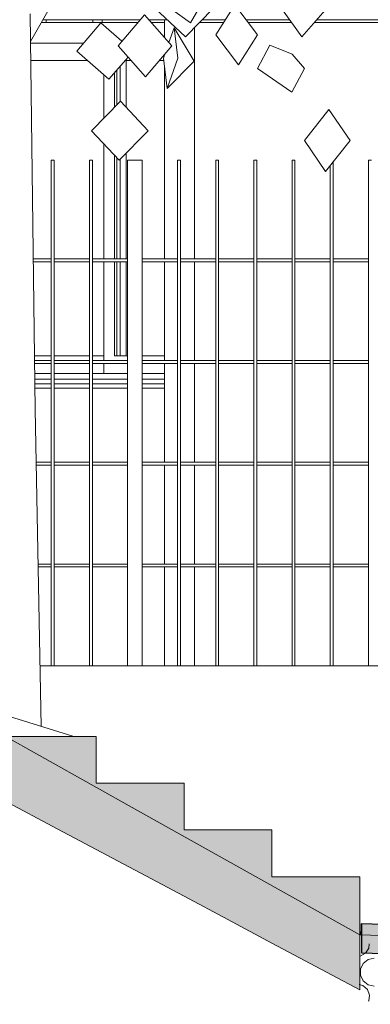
# Model space of a CAD drawing. Extents: x 169645 to 508157, y -5167 to 165945.
# Tile 13 of 130: x 269460 to 270657, y 2842 to 6210. Entities that reach past the tile are written whole.
import ezdxf

# ---------------------------------------------------------------- set-up
doc = ezdxf.new("R2010")
doc.units = 0
doc.header["$MEASUREMENT"] = 0
for name, color, linetype in [('Brise Soleil', 7, 'Continuous'), ('Doublages Inter', 7, 'Continuous'), ('Escalier', 7, 'Continuous'), ('Maillage', 7, 'Continuous'), ('Murs Périphériques', 7, 'Continuous'), ('Plomberie Sanitaire', 7, 'Continuous'), ('Poteaux', 7, 'Continuous'), ('Toiture Terrasse', 7, 'Continuous'), ('Végétation', 7, 'Continuous')]:
    doc.layers.add(name, color=color, linetype=linetype)

msp = doc.modelspace()

# ---------------------------------------------------------------- hatches: boundary and pattern name
at = {"layer": 'Escalier', "linetype": 'Continuous', "lineweight": 0}
msp.add_hatch(color=256, dxfattribs=at).paths.add_polyline_path([(270621.2, 3118.5), (270621.2, 3278.5), (270321.2, 3278.5), (270321.2, 3438.5), (270021.2, 3438.5), (270021.2, 3598.5), (269721.2, 3598.5), (269721.2, 3758.5), (269421.2, 3758.5), (269421.2, 3918.5), (269121.2, 3918.5), (269121.2, 3618.5), (269190, 3618.5), (269258.7, 3618.5), (269340, 3575.1), (269421.2, 3531.8), (269571.2, 3451.8), (269721.2, 3371.8), (269871.2, 3291.8), (270021.2, 3211.8), (270171.2, 3131.8), (270321.2, 3051.8), (270471.2, 2971.8), (270621.2, 2891.8)], flags=0)
at = {"layer": 'Toiture Terrasse', "linetype": 'Continuous', "lineweight": 20}
msp.add_hatch(color=256, dxfattribs=at).paths.add_polyline_path([(276465.6, 2842.1), (276465.6, 2942.1), (270628.9, 3117.2), (270628.9, 3017.2)], flags=0)

# ---------------------------------------------------------------- linework, layer by layer
at = {"layer": 'Brise Soleil', "linetype": 'Continuous', "lineweight": 20}
for p, q in [((269549.8, 6200), (269533.4, 6200)), ((269549.8, 6209), (269549.8, 6200)), ((269709.1, 6200), (269549.8, 6200)), ((269709.1, 6209), (269709.1, 6200)), ((269741.1, 6200), (269709.1, 6200)), ((269741.1, 6209), (269741.1, 6200))]:
    msp.add_line(p, q, dxfattribs=at)
at = {"layer": 'Doublages Inter', "linetype": 'Continuous', "lineweight": 20}
for p, q in [((269497, 6130), (269678.1, 6130)), ((269678, 6129.9), (269497, 6129.9)), ((269691.8, 6069.9), (269497.8, 6069.9)), ((269840.7, 6069.9), (269819.1, 6069.9)), ((269823.2, 5911), (269823.2, 6069.9)), ((269952.1, 6069.9), (269936.3, 6069.9)), ((269791.2, 6037.5), (269791.2, 5918)), ((269803.2, 5930.2), (269803.2, 6051.4)), ((269747.2, 6021.4), (269747.2, 5873.5)), ((269783.2, 6028.2), (269783.2, 5909.9)), ((269747.2, 5784.9), (269747.2, 5392)), ((269783.2, 5746.6), (269783.2, 5392)), ((269791.2, 5738.1), (269791.2, 5392)), ((269803.2, 5392), (269803.2, 5733.3)), ((269823.2, 5392), (269823.2, 5753.5)), ((269747.2, 5382), (269747.2, 5060)), ((269783.2, 5382), (269783.2, 5060)), ((269791.2, 5382), (269791.2, 5060)), ((269803.2, 5060), (269803.2, 5382)), ((269823.2, 5060), (269823.2, 5382)), ((269567.5, 5060), (269510.7, 5060)), ((269697.9, 5060), (269577.5, 5060)), ((269747.2, 5060), (269707.9, 5060)), ((269747.2, 5060), (269747.2, 5044)), ((269828.4, 5060), (269783.2, 5060)), ((269954.5, 5060), (269878.4, 5060)), ((269747.2, 5034), (269747.2, 5000)), ((269567.5, 5000), (269511.4, 5000)), ((269697.9, 5000), (269577.5, 5000)), ((269747.2, 5000), (269707.9, 5000)), ((269747.2, 5000), (269828.4, 5000)), ((269878.4, 5000), (269954.5, 5000)), ((269567.5, 4980), (269511.7, 4980)), ((269511.9, 4965), (269567.5, 4965)), ((269697.9, 4980), (269577.5, 4980)), ((269577.5, 4965), (269697.9, 4965)), ((269828.4, 4980), (269707.9, 4980)), ((269707.9, 4965), (269828.4, 4965)), ((269954.5, 4980), (269878.4, 4980)), ((269878.4, 4965), (269954.5, 4965)), ((269512.1, 4950), (269567.5, 4950)), ((269577.5, 4950), (269697.9, 4950)), ((269707.9, 4950), (269828.4, 4950)), ((269878.4, 4950), (269954.5, 4950))]:
    msp.add_line(p, q, dxfattribs=at)
at = {"layer": 'Escalier', "linetype": 'Continuous', "lineweight": 9}
for p, q in [((269421.2, 3758.5), (269721.2, 3758.5)), ((269721.2, 3598.5), (269721.2, 3758.5)), ((269721.2, 3598.5), (270021.2, 3598.5)), ((270021.2, 3438.5), (270021.2, 3598.5)), ((269571.2, 3451.8), (269421.2, 3531.8)), ((269721.2, 3371.8), (269571.2, 3451.8)), ((270021.2, 3438.5), (270321.2, 3438.5)), ((270321.2, 3278.5), (270321.2, 3438.5)), ((269871.2, 3291.8), (269721.2, 3371.8)), ((270021.2, 3211.8), (269871.2, 3291.8)), ((270321.2, 3278.5), (270621.2, 3278.5)), ((270621.2, 3118.5), (270621.2, 3278.5)), ((270171.2, 3131.8), (270021.2, 3211.8)), ((270321.2, 3051.8), (270171.2, 3131.8)), ((270621.2, 2891.8), (270621.2, 3118.5)), ((270471.2, 2971.8), (270321.2, 3051.8)), ((270621.2, 2891.8), (270471.2, 2971.8))]:
    msp.add_line(p, q, dxfattribs=at)
at = {"layer": 'Maillage', "linetype": 'Continuous', "lineweight": 9}
for p, q in [((269862.3, 3505), (269121.2, 3920)), ((270621.2, 3080), (269862.3, 3505)), ((273510.7, 2991.1), (270621.2, 3080)), ((270640.7, 3016.8), (270652.3, 3033.6)), ((270652.3, 3033.6), (270654.1, 3048.7)), ((270622.5, 3007.3), (270622.7, 3007.3)), ((270622.7, 3007.3), (270640.7, 3016.8)), ((270671, 2999.7), (270650.3, 2995)), ((270633.7, 2981.8), (270624.4, 2962.6)), ((270650.3, 2995), (270633.7, 2981.8)), ((270624.4, 2962.6), (270624.4, 2941.4)), ((270624.4, 2941.4), (270633.7, 2922.3)), ((270632.3, 2906.3), (270619.5, 2909.5)), ((270647.5, 2892.8), (270632.3, 2906.3)), ((270633.7, 2922.3), (270650.3, 2909)), ((270650.3, 2909), (270671, 2904.3)), ((270654.7, 2873.8), (270647.5, 2892.8)), ((270652.3, 2853.6), (270654.7, 2873.8)), ((270651.4, 2852.3), (270652.3, 2853.6))]:
    msp.add_line(p, q, dxfattribs=at)
at = {"layer": 'Maillage', "linetype": 'Continuous', "lineweight": 20}
for p, q in [((269421.2, 3827.4), (269644.4, 3758.5)), ((270621.2, 3080), (270625.9, 3093.4)), ((270621.2, 3080), (270625.9, 3084.8)), ((270625.9, 3081), (270621.2, 3080))]:
    msp.add_line(p, q, dxfattribs=at)
at = {"layer": 'Murs Périphériques', "linetype": 'Continuous', "lineweight": 20}
for p, q in [((269863.6, 6200), (269741.1, 6200)), ((269954.5, 6200), (269910, 6200)), ((270155.7, 6200), (270073.8, 6200)), ((270389.2, 6200), (270241.2, 6200)), ((270862.3, 6200), (270465.6, 6200))]:
    msp.add_line(p, q, dxfattribs=at)
at = {"layer": 'Plomberie Sanitaire', "linetype": 'Continuous', "lineweight": 20}
for p, q in [((269567.5, 4000), (269567.5, 5730)), ((269567.5, 5730), (269577.5, 5730)), ((269577.5, 5730), (269577.5, 4000)), ((269697.9, 4000), (269697.9, 5730)), ((269697.9, 5730), (269707.9, 5730)), ((269707.9, 5730), (269707.9, 4000)), ((269828.4, 4000), (269828.4, 5730)), ((269828.4, 5730), (269878.4, 5730)), ((269878.4, 5730), (269878.4, 4000)), ((269998.8, 4000), (269998.8, 5730)), ((269998.8, 5730), (270008.8, 5730)), ((270008.8, 5730), (270008.8, 4000)), ((270129.3, 4000), (270129.3, 5730)), ((270129.3, 5730), (270139.3, 5730)), ((270139.3, 5730), (270139.3, 4000)), ((270259.8, 4000), (270259.8, 5730)), ((270259.8, 5730), (270269.8, 5730)), ((270269.8, 5730), (270269.8, 4000)), ((270390.2, 4000), (270390.2, 5730)), ((270390.2, 5730), (270400.2, 5730)), ((270400.2, 5730), (270400.2, 4000)), ((270651.1, 4000), (270651.1, 5730)), ((270651.1, 5730), (270661.1, 5730)), ((270520.7, 4000), (270520.7, 5711.3)), ((270530.7, 5723.9), (270530.7, 4000)), ((269506.4, 5392), (269567.5, 5392)), ((269577.5, 5392), (269697.9, 5392)), ((269707.9, 5392), (269828.4, 5392)), ((269878.4, 5392), (269998.8, 5392)), ((270008.8, 5392), (270129.3, 5392)), ((270139.3, 5392), (270259.8, 5392)), ((270269.8, 5392), (270390.2, 5392)), ((270400.2, 5392), (270520.7, 5392)), ((270530.7, 5392), (270651.1, 5392)), ((269567.5, 5382), (269506.5, 5382)), ((269697.9, 5382), (269577.5, 5382)), ((269828.4, 5382), (269707.9, 5382)), ((269998.8, 5382), (269878.4, 5382)), ((270129.3, 5382), (270008.8, 5382)), ((270259.8, 5382), (270139.3, 5382)), ((270390.2, 5382), (270269.8, 5382)), ((270520.7, 5382), (270400.2, 5382)), ((270651.1, 5382), (270530.7, 5382)), ((269510.9, 5044), (269567.5, 5044)), ((269567.5, 5034), (269511, 5034)), ((269577.5, 5044), (269697.9, 5044)), ((269697.9, 5034), (269577.5, 5034)), ((269707.9, 5044), (269828.4, 5044)), ((269828.4, 5034), (269707.9, 5034)), ((269878.4, 5044), (269998.8, 5044)), ((269998.8, 5034), (269878.4, 5034)), ((270008.8, 5044), (270129.3, 5044)), ((270129.3, 5034), (270008.8, 5034)), ((270139.3, 5044), (270259.8, 5044)), ((270259.8, 5034), (270139.3, 5034)), ((270269.8, 5044), (270390.2, 5044)), ((270390.2, 5034), (270269.8, 5034)), ((270400.2, 5044), (270520.7, 5044)), ((270520.7, 5034), (270400.2, 5034)), ((270530.7, 5044), (270651.1, 5044)), ((270651.1, 5034), (270530.7, 5034)), ((269516.3, 4696), (269567.5, 4696)), ((269567.5, 4686), (269516.5, 4686)), ((269577.5, 4696), (269697.9, 4696)), ((269697.9, 4686), (269577.5, 4686)), ((269707.9, 4696), (269828.4, 4696)), ((269828.4, 4686), (269707.9, 4686)), ((269878.4, 4696), (269998.8, 4696)), ((269998.8, 4686), (269878.4, 4686)), ((270008.8, 4696), (270129.3, 4696)), ((270129.3, 4686), (270008.8, 4686)), ((270139.3, 4696), (270259.8, 4696)), ((270259.8, 4686), (270139.3, 4686)), ((270269.8, 4696), (270390.2, 4696)), ((270390.2, 4686), (270269.8, 4686)), ((270400.2, 4696), (270520.7, 4696)), ((270520.7, 4686), (270400.2, 4686)), ((270530.7, 4696), (270651.1, 4696)), ((270651.1, 4686), (270530.7, 4686)), ((269522.7, 4348), (269567.5, 4348)), ((269577.5, 4348), (269697.9, 4348)), ((269707.9, 4348), (269828.4, 4348)), ((269878.4, 4348), (269998.8, 4348)), ((270008.8, 4348), (270129.3, 4348)), ((270139.3, 4348), (270259.8, 4348)), ((270269.8, 4348), (270390.2, 4348)), ((270400.2, 4348), (270520.7, 4348)), ((270530.7, 4348), (270651.1, 4348)), ((269567.5, 4338), (269522.8, 4338)), ((269697.9, 4338), (269577.5, 4338)), ((269828.4, 4338), (269707.9, 4338)), ((269998.8, 4338), (269878.4, 4338)), ((270129.3, 4338), (270008.8, 4338)), ((270259.8, 4338), (270139.3, 4338)), ((270390.2, 4338), (270269.8, 4338)), ((270520.7, 4338), (270400.2, 4338)), ((270651.1, 4338), (270530.7, 4338))]:
    msp.add_line(p, q, dxfattribs=at)
at = {"layer": 'Poteaux', "linetype": 'Continuous', "lineweight": 20}
for p, q in [((269954.5, 6149.3), (269954.5, 6209)), ((270057.1, 5392), (270057.1, 6182.8)), ((269954.5, 6088.5), (269954.5, 6091.2)), ((269954.5, 5392), (269954.5, 6049.2)), ((269954.5, 5044), (269954.5, 5382)), ((270057.1, 5044), (270057.1, 5382)), ((269954.5, 4696), (269954.5, 5034)), ((270057.1, 4696), (270057.1, 5034)), ((269954.5, 4348), (269954.5, 4686)), ((270057.1, 4348), (270057.1, 4686)), ((269954.5, 4000), (269954.5, 4338)), ((270057.1, 4000), (270057.1, 4338))]:
    msp.add_line(p, q, dxfattribs=at)
at = {"layer": 'Toiture Terrasse', "linetype": 'Continuous', "lineweight": 20}
for p, q in [((270625.9, 3117.2), (270628.9, 3117.2)), ((270625.9, 3079.9), (270625.9, 3117.2))]:
    msp.add_line(p, q, dxfattribs=at)
at = {"layer": 'Toiture Terrasse', "linetype": 'Continuous'}
for p, q in [((276465.6, 2942.1), (270628.9, 3117.2)), ((270628.9, 3017.2), (270628.9, 3117.2)), ((276465.6, 2842.1), (270628.9, 3017.2))]:
    msp.add_line(p, q, dxfattribs=at)
at = {"layer": 'Végétation', "linetype": 'Continuous', "lineweight": 20}
for p, q in [((270042.7, 6199.6), (269919.2, 6289.1)), ((270042.7, 6199.6), (270095, 6289.1)), ((269496.9, 6135.7), (269555.6, 6239.2)), ((270026.5, 6151.5), (269921.9, 6249.2)), ((270026.5, 6151.5), (270121.7, 6249.2)), ((270129.4, 6158.7), (270194.5, 6261.2)), ((270272.7, 6158.7), (270194.5, 6261.2)), ((270423.5, 6151.7), (270352.4, 6251.8)), ((270423.5, 6151.7), (270510.8, 6251.8)), ((269513, 4876.8), (269495.7, 6229.9)), ((269538.5, 6209), (269871.3, 6209)), ((269654.5, 6102.6), (269737.5, 6198.8)), ((269809.1, 6136.1), (269737.5, 6198.8)), ((269796, 6120.7), (269886.4, 6226.8)), ((269979.6, 6120.7), (269886.4, 6226.8)), ((269902, 6209), (269964.9, 6209)), ((270082.6, 6209), (270161.4, 6209)), ((270234.3, 6209), (270382.8, 6209)), ((270473.5, 6209), (270862.3, 6209)), ((269969.8, 6131.9), (269987.5, 6182.3)), ((270056, 6068.7), (269987.5, 6182.3)), ((269999.7, 6078.7), (269987.5, 6182.3)), ((270207.6, 6056.1), (270129.4, 6158.7)), ((270207.6, 6056.1), (270272.7, 6158.7)), ((269764.3, 6006.4), (269654.5, 6102.6)), ((269889.3, 6014.7), (269796, 6120.7)), ((269889.3, 6014.7), (269979.6, 6120.7)), ((270271.7, 6042.7), (270314.6, 6122.9)), ((270391.1, 6092.2), (270314.6, 6122.9)), ((269764.3, 6006.4), (269829.8, 6082.3)), ((269951, 6078.7), (269956.1, 6093.1)), ((269963.2, 5975.1), (269951, 6078.7)), ((269963.2, 5975.1), (269999.7, 6078.7)), ((269963.2, 5975.1), (270056, 6068.7)), ((270432.6, 6042.7), (270391.1, 6092.2)), ((270389.7, 5962.6), (270271.7, 6042.7)), ((270389.7, 5962.6), (270432.6, 6042.7)), ((269704.5, 5830.3), (269804.2, 5931.2)), ((269899, 5830.3), (269804.2, 5931.2)), ((270432.6, 5797), (270516.2, 5902.7)), ((270588.5, 5797), (270516.2, 5902.7)), ((269799.3, 5729.4), (269704.5, 5830.3)), ((269799.3, 5729.4), (269899, 5830.3)), ((270504.8, 5691.3), (270432.6, 5797)), ((270504.8, 5691.3), (270588.5, 5797)), ((269532.8, 3792.9), (269513, 4876.8)), ((269529, 4000), (274427.8, 4000))]:
    msp.add_line(p, q, dxfattribs=at)

doc.saveas('drawing.dxf')
